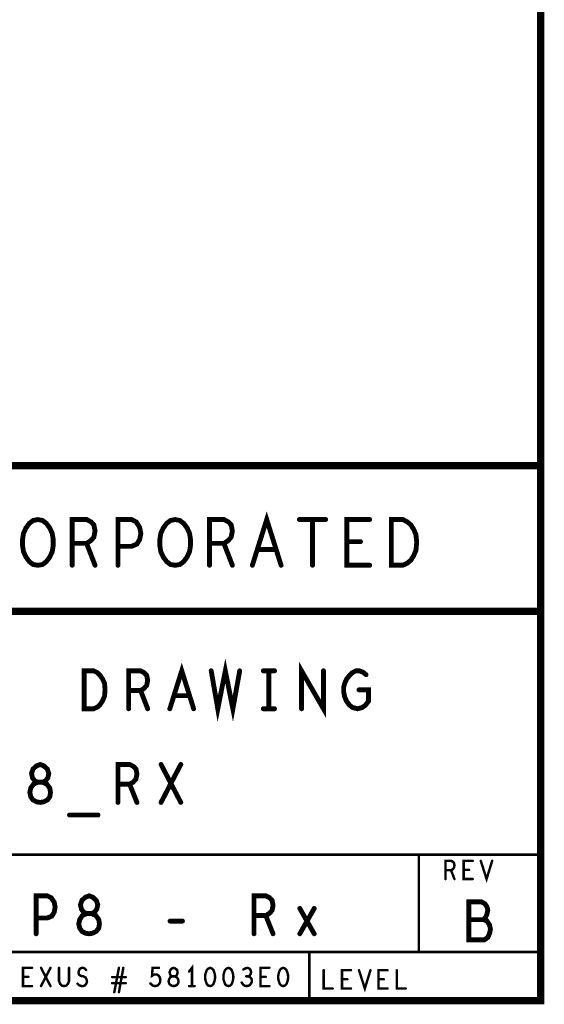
# Model space of a CAD drawing. Extents: x 17.4 to 50.4, y 21.5 to 42.5.
# Tile 14 of 33: x 48.3 to 50.4, y 21.5 to 25.5. Entities that reach past the tile are written whole.
import ezdxf

# ---------------------------------------------------------------- set-up
doc = ezdxf.new("R2010")
doc.units = 0
doc.layers.add('1', color=2, linetype='CONTINUOUS')

msp = doc.modelspace()

# ---------------------------------------------------------------- linework, layer by layer
at = {"layer": '1'}
for points, const_width in [([(17.43, 21.495), (50.43, 21.495), (50.43, 42.495), (17.43, 42.495), (17.43, 21.495)], 0.03), ([(46.33, 21.495), (46.33, 23.695), (50.43, 23.695)], 0.03), ([(48.365, 23.285), (48.346, 23.288), (48.33, 23.3), (48.316, 23.319), (48.306, 23.341), (48.302, 23.366), (48.302, 23.391), (48.306, 23.416), (48.316, 23.438), (48.33, 23.457), (48.346, 23.469), (48.365, 23.473), (48.384, 23.469), (48.4, 23.457), (48.414, 23.438), (48.424, 23.416), (48.428, 23.391), (48.428, 23.366), (48.424, 23.341), (48.414, 23.319), (48.4, 23.3), (48.384, 23.288), (48.365, 23.285)], 0.02), ([(48.506, 23.285), (48.506, 23.473), (48.565, 23.473), (48.584, 23.463), (48.595, 23.451), (48.6, 23.426), (48.595, 23.4), (48.581, 23.385), (48.565, 23.375), (48.506, 23.375)], 0.02), ([(48.694, 23.285), (48.694, 23.473), (48.75, 23.473), (48.769, 23.463), (48.783, 23.441), (48.788, 23.416), (48.783, 23.391), (48.772, 23.372), (48.75, 23.363), (48.694, 23.363)], 0.02), ([(48.929, 23.285), (48.91, 23.288), (48.894, 23.3), (48.88, 23.319), (48.87, 23.341), (48.866, 23.366), (48.866, 23.391), (48.87, 23.416), (48.88, 23.438), (48.894, 23.457), (48.91, 23.469), (48.929, 23.473), (48.948, 23.469), (48.964, 23.457), (48.978, 23.438), (48.988, 23.416), (48.992, 23.391), (48.992, 23.366), (48.988, 23.341), (48.978, 23.319), (48.964, 23.3), (48.948, 23.288), (48.929, 23.285)], 0.02), ([(49.07, 23.285), (49.07, 23.473), (49.129, 23.473), (49.148, 23.463), (49.159, 23.451), (49.164, 23.426), (49.159, 23.4), (49.145, 23.385), (49.129, 23.375), (49.07, 23.375)], 0.02), ([(49.246, 23.285), (49.305, 23.473), (49.364, 23.285)], 0.02), ([(49.439, 23.473), (49.547, 23.473)], 0.02), ([(49.493, 23.473), (49.493, 23.285)], 0.02), ([(49.728, 23.285), (49.634, 23.285), (49.634, 23.473), (49.728, 23.473)], 0.02), ([(49.817, 23.285), (49.817, 23.473), (49.864, 23.473), (49.883, 23.463), (49.897, 23.451), (49.909, 23.432), (49.918, 23.41), (49.921, 23.379), (49.918, 23.347), (49.909, 23.325), (49.897, 23.306), (49.883, 23.294), (49.864, 23.285), (49.817, 23.285)], 0.02), ([(48.565, 23.375), (48.6, 23.285)], 0.02), ([(49.129, 23.375), (49.164, 23.285)], 0.02), ([(49.343, 23.35), (49.267, 23.35)], 0.02), ([(49.69, 23.382), (49.634, 23.382)], 0.02), ([(50.43, 23.095), (44.23, 23.095), (40.43, 23.095), (40.43, 21.495)], 0.03), ([(48.907, 22.695), (48.956, 22.851), (49.005, 22.695)], 0.02), ([(49.077, 22.851), (49.104, 22.695), (49.135, 22.851), (49.166, 22.695), (49.194, 22.851)], 0.02), ([(49.448, 22.695), (49.448, 22.851), (49.538, 22.695), (49.538, 22.851)], 0.02), ([(48.555, 22.695), (48.555, 22.851), (48.594, 22.851), (48.61, 22.843), (48.621, 22.832), (48.631, 22.817), (48.639, 22.799), (48.641, 22.773), (48.639, 22.747), (48.631, 22.728), (48.621, 22.713), (48.61, 22.702), (48.594, 22.695), (48.555, 22.695)], 0.02), ([(48.738, 22.695), (48.738, 22.851), (48.787, 22.851), (48.802, 22.843), (48.812, 22.832), (48.816, 22.812), (48.812, 22.791), (48.8, 22.778), (48.787, 22.77), (48.738, 22.77)], 0.02), ([(49.291, 22.851), (49.337, 22.851)], 0.02), ([(49.314, 22.851), (49.314, 22.695)], 0.02), ([(49.684, 22.773), (49.723, 22.773), (49.723, 22.726), (49.711, 22.71), (49.697, 22.7), (49.678, 22.695), (49.658, 22.7), (49.645, 22.71), (49.633, 22.726), (49.625, 22.744), (49.621, 22.765), (49.621, 22.783), (49.625, 22.799), (49.633, 22.817), (49.645, 22.832), (49.656, 22.843), (49.672, 22.851), (49.686, 22.851), (49.701, 22.845), (49.713, 22.835)], 0.02), ([(48.787, 22.77), (48.816, 22.695)], 0.02), ([(48.987, 22.749), (48.925, 22.749)], 0.02), ([(49.291, 22.695), (49.337, 22.695)], 0.02), ([(48.375, 22.31), (48.388, 22.312), (48.404, 22.32), (48.414, 22.333), (48.417, 22.351), (48.414, 22.369), (48.402, 22.385), (48.384, 22.393), (48.365, 22.393), (48.353, 22.398), (48.343, 22.411), (48.339, 22.429), (48.345, 22.447), (48.359, 22.46), (48.375, 22.466), (48.39, 22.46), (48.404, 22.447), (48.41, 22.429), (48.406, 22.411), (48.396, 22.398), (48.384, 22.393), (48.365, 22.393), (48.347, 22.385), (48.336, 22.369), (48.332, 22.351), (48.336, 22.333), (48.345, 22.32), (48.361, 22.312), (48.375, 22.31)], 0.02), ([(48.694, 22.31), (48.694, 22.466), (48.742, 22.466), (48.758, 22.458), (48.768, 22.447), (48.772, 22.427), (48.768, 22.406), (48.756, 22.393), (48.742, 22.385), (48.694, 22.385)], 0.02), ([(48.871, 22.31), (48.952, 22.466)], 0.02), ([(48.871, 22.466), (48.952, 22.31)], 0.02), ([(48.742, 22.385), (48.772, 22.31)], 0.02), ([(48.495, 22.258), (48.612, 22.258)], 0.02), ([(46.33, 22.095), (50.43, 22.095)], 0.01), ([(49.93, 21.695), (49.93, 22.095)], 0.01), ([(50.039, 21.995), (50.039, 22.07), (50.062, 22.07), (50.07, 22.066), (50.074, 22.061), (50.076, 22.051), (50.074, 22.041), (50.069, 22.035), (50.062, 22.031), (50.039, 22.031)], 0.01), ([(50.151, 21.995), (50.114, 21.995), (50.114, 22.07), (50.151, 22.07)], 0.01), ([(50.184, 22.07), (50.208, 21.995), (50.231, 22.07)], 0.01), ([(50.062, 22.031), (50.076, 21.995)], 0.01), ([(50.136, 22.033), (50.114, 22.033)], 0.01), ([(48.358, 21.77), (48.358, 21.926), (48.404, 21.926), (48.42, 21.918), (48.432, 21.9), (48.436, 21.879), (48.432, 21.858), (48.422, 21.842), (48.404, 21.835), (48.358, 21.835)], 0.02), ([(48.576, 21.77), (48.589, 21.772), (48.605, 21.78), (48.615, 21.793), (48.618, 21.811), (48.615, 21.829), (48.603, 21.845), (48.585, 21.853), (48.566, 21.853), (48.554, 21.858), (48.544, 21.871), (48.54, 21.889), (48.546, 21.907), (48.56, 21.92), (48.576, 21.926), (48.591, 21.92), (48.605, 21.907), (48.611, 21.889), (48.607, 21.871), (48.597, 21.858), (48.585, 21.853), (48.566, 21.853), (48.548, 21.845), (48.537, 21.829), (48.533, 21.811), (48.537, 21.793), (48.546, 21.78), (48.562, 21.772), (48.576, 21.77)], 0.02), ([(49.253, 21.77), (49.253, 21.926), (49.301, 21.926), (49.317, 21.918), (49.327, 21.907), (49.331, 21.887), (49.327, 21.866), (49.315, 21.853), (49.301, 21.845), (49.253, 21.845)], 0.02), ([(50.195, 21.828), (50.203, 21.836), (50.209, 21.849), (50.213, 21.867), (50.209, 21.882), (50.201, 21.893), (50.187, 21.901), (50.135, 21.901), (50.135, 21.745), (50.199, 21.745), (50.213, 21.755), (50.22, 21.771), (50.224, 21.789), (50.22, 21.807), (50.209, 21.823), (50.195, 21.828), (50.135, 21.828)], 0.02), ([(49.441, 21.874), (49.5, 21.77)], 0.02), ([(49.5, 21.874), (49.441, 21.77)], 0.02), ([(48.908, 21.822), (48.959, 21.822)], 0.02), ([(49.301, 21.845), (49.331, 21.77)], 0.02), ([(50.43, 21.695), (46.33, 21.695)], 0.01), ([(49.48, 21.495), (49.48, 21.695)], 0.01), ([(48.341, 21.555), (48.304, 21.555), (48.304, 21.63), (48.341, 21.63)], 0.01), ([(48.378, 21.555), (48.417, 21.63)], 0.01), ([(48.378, 21.63), (48.417, 21.555)], 0.01), ([(48.452, 21.63), (48.452, 21.576), (48.456, 21.565), (48.463, 21.557), (48.473, 21.555), (48.482, 21.557), (48.489, 21.565), (48.493, 21.576), (48.493, 21.63)], 0.01), ([(48.528, 21.565), (48.535, 21.558), (48.544, 21.555), (48.551, 21.555), (48.559, 21.558), (48.564, 21.565), (48.567, 21.573), (48.565, 21.582), (48.561, 21.59), (48.552, 21.595), (48.541, 21.597), (48.534, 21.602), (48.532, 21.611), (48.534, 21.62), (48.538, 21.626), (48.545, 21.63), (48.551, 21.63), (48.558, 21.627), (48.563, 21.621)], 0.01), ([(48.679, 21.53), (48.698, 21.63)], 0.01), ([(48.716, 21.63), (48.698, 21.53)], 0.01), ([(48.827, 21.566), (48.833, 21.56), (48.839, 21.556), (48.848, 21.555), (48.856, 21.557), (48.862, 21.562), (48.867, 21.571), (48.868, 21.581), (48.866, 21.591), (48.862, 21.597), (48.855, 21.602), (48.848, 21.603), (48.842, 21.602), (48.834, 21.597), (48.836, 21.63), (48.862, 21.63)], 0.01), ([(48.923, 21.555), (48.929, 21.556), (48.937, 21.56), (48.941, 21.566), (48.943, 21.575), (48.941, 21.583), (48.936, 21.591), (48.927, 21.595), (48.918, 21.595), (48.912, 21.597), (48.908, 21.603), (48.906, 21.612), (48.909, 21.621), (48.915, 21.627), (48.923, 21.63), (48.93, 21.627), (48.937, 21.621), (48.939, 21.612), (48.937, 21.603), (48.933, 21.597), (48.927, 21.595), (48.918, 21.595), (48.909, 21.591), (48.904, 21.583), (48.902, 21.575), (48.904, 21.566), (48.909, 21.56), (48.916, 21.556), (48.923, 21.555)], 0.01), ([(48.998, 21.555), (48.998, 21.63), (48.986, 21.615)], 0.01), ([(49.073, 21.63), (49.065, 21.627), (49.059, 21.621), (49.056, 21.613), (49.053, 21.603), (49.052, 21.592), (49.053, 21.581), (49.056, 21.571), (49.059, 21.563), (49.065, 21.557), (49.073, 21.555), (49.08, 21.557), (49.086, 21.563), (49.089, 21.571), (49.092, 21.581), (49.093, 21.592), (49.092, 21.603), (49.089, 21.613), (49.086, 21.621), (49.08, 21.627), (49.073, 21.63)], 0.01), ([(49.148, 21.63), (49.14, 21.627), (49.134, 21.621), (49.131, 21.613), (49.128, 21.603), (49.127, 21.592), (49.128, 21.581), (49.131, 21.571), (49.134, 21.563), (49.14, 21.557), (49.148, 21.555), (49.155, 21.557), (49.161, 21.563), (49.164, 21.571), (49.167, 21.581), (49.168, 21.592), (49.167, 21.603), (49.164, 21.613), (49.161, 21.621), (49.155, 21.627), (49.148, 21.63)], 0.01), ([(49.229, 21.595), (49.235, 21.598), (49.239, 21.605), (49.241, 21.612), (49.239, 21.62), (49.235, 21.626), (49.226, 21.63), (49.218, 21.628), (49.209, 21.623)], 0.01), ([(49.316, 21.555), (49.279, 21.555), (49.279, 21.63), (49.316, 21.63)], 0.01), ([(49.373, 21.63), (49.365, 21.627), (49.359, 21.621), (49.356, 21.613), (49.353, 21.603), (49.352, 21.592), (49.353, 21.581), (49.356, 21.571), (49.359, 21.563), (49.365, 21.557), (49.373, 21.555), (49.38, 21.557), (49.386, 21.563), (49.389, 21.571), (49.392, 21.581), (49.393, 21.592), (49.392, 21.603), (49.389, 21.613), (49.386, 21.621), (49.38, 21.627), (49.373, 21.63)], 0.01), ([(49.539, 21.62), (49.539, 21.545), (49.576, 21.545)], 0.01), ([(49.651, 21.545), (49.614, 21.545), (49.614, 21.62), (49.651, 21.62)], 0.01), ([(49.684, 21.62), (49.708, 21.545), (49.731, 21.62)], 0.01), ([(49.801, 21.545), (49.764, 21.545), (49.764, 21.62), (49.801, 21.62)], 0.01), ([(49.839, 21.62), (49.839, 21.545), (49.876, 21.545)], 0.01), ([(48.326, 21.593), (48.304, 21.593)], 0.01), ([(48.726, 21.592), (48.67, 21.592)], 0.01), ([(49.202, 21.57), (49.208, 21.561), (49.215, 21.556), (49.223, 21.555), (49.231, 21.556), (49.238, 21.562), (49.243, 21.57), (49.244, 21.577), (49.242, 21.586), (49.236, 21.592), (49.229, 21.595), (49.221, 21.595)], 0.01), ([(49.301, 21.593), (49.279, 21.593)], 0.01), ([(49.636, 21.583), (49.614, 21.583)], 0.01), ([(49.786, 21.583), (49.764, 21.583)], 0.01), ([(48.67, 21.567), (48.726, 21.567)], 0.01), ([(48.986, 21.555), (49.009, 21.555)], 0.01)]:
    msp.add_lwpolyline(points, dxfattribs=dict(at, const_width=const_width))
for points, const_width in [([(50.4375, 23.695, 1), (50.4225, 23.695, 1)], 0.015), ([(49.444, 23.473, 1), (49.434, 23.473, 1)], 0.01), ([(49.498, 23.473, 1), (49.488, 23.473, 1)], 0.01), ([(49.552, 23.473, 1), (49.542, 23.473, 1)], 0.01), ([(49.733, 23.473, 1), (49.723, 23.473, 1)], 0.01), ([(48.511, 23.375, 1), (48.501, 23.375, 1)], 0.01), ([(48.57, 23.375, 1), (48.56, 23.375, 1)], 0.01), ([(48.699, 23.363, 1), (48.689, 23.363, 1)], 0.01), ([(49.075, 23.375, 1), (49.065, 23.375, 1)], 0.01), ([(49.134, 23.375, 1), (49.124, 23.375, 1)], 0.01), ([(49.272, 23.35, 1), (49.262, 23.35, 1)], 0.01), ([(49.348, 23.35, 1), (49.338, 23.35, 1)], 0.01), ([(49.639, 23.382, 1), (49.629, 23.382, 1)], 0.01), ([(49.695, 23.382, 1), (49.685, 23.382, 1)], 0.01), ([(48.37, 23.285, 1), (48.36, 23.285, 1)], 0.01), ([(48.37, 23.285, 1), (48.36, 23.285, 1)], 0.01), ([(48.511, 23.285, 1), (48.501, 23.285, 1)], 0.01), ([(48.605, 23.285, 1), (48.595, 23.285, 1)], 0.01), ([(48.699, 23.285, 1), (48.689, 23.285, 1)], 0.01), ([(48.934, 23.285, 1), (48.924, 23.285, 1)], 0.01), ([(48.934, 23.285, 1), (48.924, 23.285, 1)], 0.01), ([(49.075, 23.285, 1), (49.065, 23.285, 1)], 0.01), ([(49.169, 23.285, 1), (49.159, 23.285, 1)], 0.01), ([(49.251, 23.285, 1), (49.241, 23.285, 1)], 0.01), ([(49.369, 23.285, 1), (49.359, 23.285, 1)], 0.01), ([(49.498, 23.285, 1), (49.488, 23.285, 1)], 0.01), ([(49.733, 23.285, 1), (49.723, 23.285, 1)], 0.01), ([(49.822, 23.285, 1), (49.812, 23.285, 1)], 0.01), ([(49.822, 23.285, 1), (49.812, 23.285, 1)], 0.01), ([(50.4375, 23.095, 1), (50.4225, 23.095, 1)], 0.015), ([(49.082, 22.851, 1), (49.072, 22.851, 1)], 0.01), ([(49.199, 22.851, 1), (49.189, 22.851, 1)], 0.01), ([(49.296, 22.851, 1), (49.286, 22.851, 1)], 0.01), ([(49.319, 22.851, 1), (49.309, 22.851, 1)], 0.01), ([(49.342, 22.851, 1), (49.332, 22.851, 1)], 0.01), ([(49.543, 22.851, 1), (49.533, 22.851, 1)], 0.01), ([(49.718, 22.835, 1), (49.708, 22.835, 1)], 0.01), ([(48.743, 22.77, 1), (48.733, 22.77, 1)], 0.01), ([(48.792, 22.77, 1), (48.782, 22.77, 1)], 0.01), ([(48.93, 22.749, 1), (48.92, 22.749, 1)], 0.01), ([(48.992, 22.749, 1), (48.982, 22.749, 1)], 0.01), ([(49.689, 22.773, 1), (49.679, 22.773, 1)], 0.01), ([(48.56, 22.695, 1), (48.55, 22.695, 1)], 0.01), ([(48.56, 22.695, 1), (48.55, 22.695, 1)], 0.01), ([(48.743, 22.695, 1), (48.733, 22.695, 1)], 0.01), ([(48.821, 22.695, 1), (48.811, 22.695, 1)], 0.01), ([(48.912, 22.695, 1), (48.902, 22.695, 1)], 0.01), ([(49.01, 22.695, 1), (49, 22.695, 1)], 0.01), ([(49.296, 22.695, 1), (49.286, 22.695, 1)], 0.01), ([(49.319, 22.695, 1), (49.309, 22.695, 1)], 0.01), ([(49.342, 22.695, 1), (49.332, 22.695, 1)], 0.01), ([(49.453, 22.695, 1), (49.443, 22.695, 1)], 0.01), ([(48.876, 22.466, 1), (48.866, 22.466, 1)], 0.01), ([(48.957, 22.466, 1), (48.947, 22.466, 1)], 0.01), ([(48.699, 22.385, 1), (48.689, 22.385, 1)], 0.01), ([(48.747, 22.385, 1), (48.737, 22.385, 1)], 0.01), ([(48.38, 22.31, 1), (48.37, 22.31, 1)], 0.01), ([(48.38, 22.31, 1), (48.37, 22.31, 1)], 0.01), ([(48.699, 22.31, 1), (48.689, 22.31, 1)], 0.01), ([(48.777, 22.31, 1), (48.767, 22.31, 1)], 0.01), ([(48.876, 22.31, 1), (48.866, 22.31, 1)], 0.01), ([(48.957, 22.31, 1), (48.947, 22.31, 1)], 0.01), ([(48.5, 22.258, 1), (48.49, 22.258, 1)], 0.01), ([(48.617, 22.258, 1), (48.607, 22.258, 1)], 0.01), ([(49.9325, 22.095, 1), (49.9275, 22.095, 1)], 0.005), ([(50.1535, 22.07, 1), (50.1485, 22.07, 1)], 0.005), ([(50.1865, 22.07, 1), (50.1815, 22.07, 1)], 0.005), ([(50.2335, 22.07, 1), (50.2285, 22.07, 1)], 0.005), ([(50.4325, 22.095, 1), (50.4275, 22.095, 1)], 0.005), ([(50.0415, 22.031, 1), (50.0365, 22.031, 1)], 0.005), ([(50.0645, 22.031, 1), (50.0595, 22.031, 1)], 0.005), ([(50.1165, 22.033, 1), (50.1115, 22.033, 1)], 0.005), ([(50.1385, 22.033, 1), (50.1335, 22.033, 1)], 0.005), ([(50.0415, 21.995, 1), (50.0365, 21.995, 1)], 0.005), ([(50.0785, 21.995, 1), (50.0735, 21.995, 1)], 0.005), ([(50.1535, 21.995, 1), (50.1485, 21.995, 1)], 0.005), ([(49.446, 21.874, 1), (49.436, 21.874, 1)], 0.01), ([(49.505, 21.874, 1), (49.495, 21.874, 1)], 0.01), ([(48.363, 21.835, 1), (48.353, 21.835, 1)], 0.01), ([(48.913, 21.822, 1), (48.903, 21.822, 1)], 0.01), ([(48.964, 21.822, 1), (48.954, 21.822, 1)], 0.01), ([(49.258, 21.845, 1), (49.248, 21.845, 1)], 0.01), ([(49.306, 21.845, 1), (49.296, 21.845, 1)], 0.01), ([(50.14, 21.828, 1), (50.13, 21.828, 1)], 0.01), ([(50.2, 21.828, 1), (50.19, 21.828, 1)], 0.01), ([(48.363, 21.77, 1), (48.353, 21.77, 1)], 0.01), ([(48.581, 21.77, 1), (48.571, 21.77, 1)], 0.01), ([(48.581, 21.77, 1), (48.571, 21.77, 1)], 0.01), ([(49.258, 21.77, 1), (49.248, 21.77, 1)], 0.01), ([(49.336, 21.77, 1), (49.326, 21.77, 1)], 0.01), ([(49.446, 21.77, 1), (49.436, 21.77, 1)], 0.01), ([(49.505, 21.77, 1), (49.495, 21.77, 1)], 0.01), ([(49.4825, 21.695, 1), (49.4775, 21.695, 1)], 0.005), ([(49.9325, 21.695, 1), (49.9275, 21.695, 1)], 0.005), ([(50.4325, 21.695, 1), (50.4275, 21.695, 1)], 0.005), ([(48.3435, 21.63, 1), (48.3385, 21.63, 1)], 0.005), ([(48.3805, 21.63, 1), (48.3755, 21.63, 1)], 0.005), ([(48.4195, 21.63, 1), (48.4145, 21.63, 1)], 0.005), ([(48.4545, 21.63, 1), (48.4495, 21.63, 1)], 0.005), ([(48.4955, 21.63, 1), (48.4905, 21.63, 1)], 0.005), ([(48.5655, 21.621, 1), (48.5605, 21.621, 1)], 0.005), ([(48.7005, 21.63, 1), (48.6955, 21.63, 1)], 0.005), ([(48.7185, 21.63, 1), (48.7135, 21.63, 1)], 0.005), ([(48.8645, 21.63, 1), (48.8595, 21.63, 1)], 0.005), ([(48.9885, 21.615, 1), (48.9835, 21.615, 1)], 0.005), ([(49.0755, 21.63, 1), (49.0705, 21.63, 1)], 0.005), ([(49.0755, 21.63, 1), (49.0705, 21.63, 1)], 0.005), ([(49.1505, 21.63, 1), (49.1455, 21.63, 1)], 0.005), ([(49.1505, 21.63, 1), (49.1455, 21.63, 1)], 0.005), ([(49.2115, 21.623, 1), (49.2065, 21.623, 1)], 0.005), ([(49.3185, 21.63, 1), (49.3135, 21.63, 1)], 0.005), ([(49.3755, 21.63, 1), (49.3705, 21.63, 1)], 0.005), ([(49.3755, 21.63, 1), (49.3705, 21.63, 1)], 0.005), ([(49.5415, 21.62, 1), (49.5365, 21.62, 1)], 0.005), ([(49.6535, 21.62, 1), (49.6485, 21.62, 1)], 0.005), ([(49.6865, 21.62, 1), (49.6815, 21.62, 1)], 0.005), ([(49.7335, 21.62, 1), (49.7285, 21.62, 1)], 0.005), ([(49.8035, 21.62, 1), (49.7985, 21.62, 1)], 0.005), ([(49.8415, 21.62, 1), (49.8365, 21.62, 1)], 0.005), ([(48.3065, 21.593, 1), (48.3015, 21.593, 1)], 0.005), ([(48.3285, 21.593, 1), (48.3235, 21.593, 1)], 0.005), ([(48.6725, 21.592, 1), (48.6675, 21.592, 1)], 0.005), ([(48.7285, 21.592, 1), (48.7235, 21.592, 1)], 0.005), ([(49.2235, 21.595, 1), (49.2185, 21.595, 1)], 0.005), ([(49.2315, 21.595, 1), (49.2265, 21.595, 1)], 0.005), ([(49.2815, 21.593, 1), (49.2765, 21.593, 1)], 0.005), ([(49.3035, 21.593, 1), (49.2985, 21.593, 1)], 0.005), ([(49.6165, 21.583, 1), (49.6115, 21.583, 1)], 0.005), ([(49.6385, 21.583, 1), (49.6335, 21.583, 1)], 0.005), ([(49.7665, 21.583, 1), (49.7615, 21.583, 1)], 0.005), ([(49.7885, 21.583, 1), (49.7835, 21.583, 1)], 0.005), ([(48.3435, 21.555, 1), (48.3385, 21.555, 1)], 0.005), ([(48.3805, 21.555, 1), (48.3755, 21.555, 1)], 0.005), ([(48.4195, 21.555, 1), (48.4145, 21.555, 1)], 0.005), ([(48.5305, 21.565, 1), (48.5255, 21.565, 1)], 0.005), ([(48.6725, 21.567, 1), (48.6675, 21.567, 1)], 0.005), ([(48.6815, 21.53, 1), (48.6765, 21.53, 1)], 0.005), ([(48.7005, 21.53, 1), (48.6955, 21.53, 1)], 0.005), ([(48.7285, 21.567, 1), (48.7235, 21.567, 1)], 0.005), ([(48.8295, 21.566, 1), (48.8245, 21.566, 1)], 0.005), ([(48.9255, 21.555, 1), (48.9205, 21.555, 1)], 0.005), ([(48.9255, 21.555, 1), (48.9205, 21.555, 1)], 0.005), ([(48.9885, 21.555, 1), (48.9835, 21.555, 1)], 0.005), ([(49.0005, 21.555, 1), (48.9955, 21.555, 1)], 0.005), ([(49.0115, 21.555, 1), (49.0065, 21.555, 1)], 0.005), ([(49.2045, 21.57, 1), (49.1995, 21.57, 1)], 0.005), ([(49.3185, 21.555, 1), (49.3135, 21.555, 1)], 0.005), ([(49.5785, 21.545, 1), (49.5735, 21.545, 1)], 0.005), ([(49.6535, 21.545, 1), (49.6485, 21.545, 1)], 0.005), ([(49.8035, 21.545, 1), (49.7985, 21.545, 1)], 0.005), ([(49.8785, 21.545, 1), (49.8735, 21.545, 1)], 0.005), ([(49.4825, 21.495, 1), (49.4775, 21.495, 1)], 0.005)]:
    msp.add_lwpolyline(points, format="xyb", close=True, dxfattribs=dict(at, const_width=const_width))

doc.saveas('drawing.dxf')
